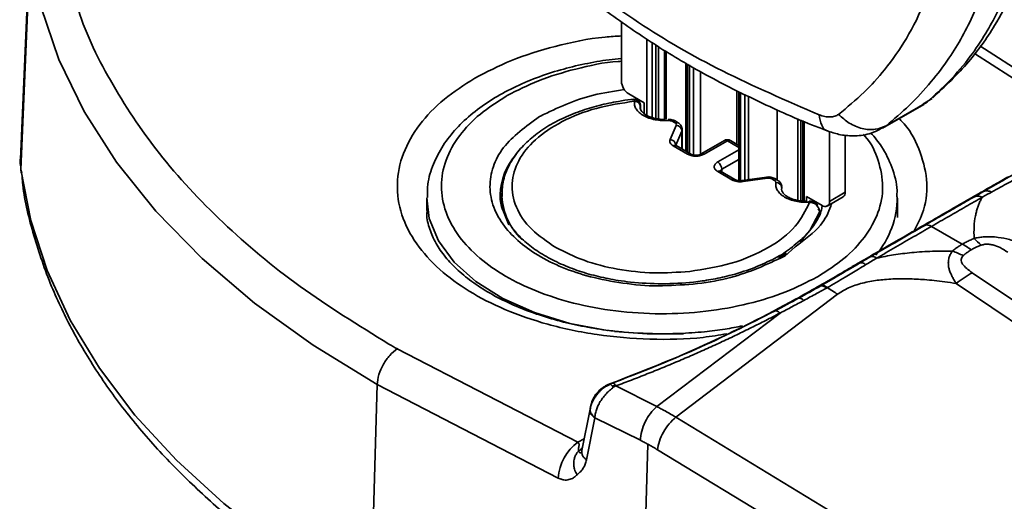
# Model space of a CAD drawing. Header units: millimetres. Extents: x 2485 to 2999, y 1640 to 2004.
# Tile 22 of 32: x 2763 to 2797, y 1844 to 1861. Entities that reach past the tile are written whole.
import ezdxf

# ---------------------------------------------------------------- set-up
doc = ezdxf.new("R2010")
doc.units = ezdxf.units.MM
doc.layers.add('粗实线层', color=7, linetype='Continuous', lineweight=35)

msp = doc.modelspace()

# ---------------------------------------------------------------- linework, layer by layer
at = {"layer": '粗实线层'}
for p, q in [((2763.681, 1863.168), (2763.367, 1855.823)), ((2763.695, 1862.832), (2763.381, 1855.47)), ((2783.796, 1860.492), (2783.796, 1858.469)), ((2784.656, 1859.914), (2784.656, 1857.312)), ((2784.844, 1857.231), (2784.844, 1859.788)), ((2784.97, 1859.703), (2784.97, 1857.199)), ((2785.052, 1859.648), (2785.052, 1857.191)), ((2799.768, 1857.229), (2795.987, 1859.671)), ((2785.264, 1857.169), (2785.264, 1859.511)), ((2785.314, 1857.179), (2785.314, 1859.482)), ((2799.53, 1857.009), (2795.803, 1859.416)), ((2785.987, 1859.093), (2785.987, 1856.091)), ((2786.048, 1859.058), (2786.048, 1856.056)), ((2786.107, 1859.024), (2786.107, 1856.023)), ((2786.251, 1858.941), (2786.251, 1855.966)), ((2786.49, 1858.802), (2786.49, 1855.993)), ((2779.875, 1857.96), (2779.917, 1857.985)), ((2784.044, 1858.04), (2784.575, 1857.734)), ((2787.722, 1856.329), (2787.722, 1858.157)), ((2787.79, 1858.123), (2787.79, 1855.09)), ((2787.848, 1858.094), (2787.848, 1855.088)), ((2787.992, 1858.023), (2787.992, 1855.105)), ((2788.12, 1857.959), (2788.12, 1855.123)), ((2794.04, 1857.695), (2794.36, 1857.887)), ((2794.186, 1857.76), (2794.366, 1857.919)), ((2784.261, 1857.854), (2784.223, 1857.852)), ((2784.285, 1857.855), (2784.261, 1857.854)), ((2784.287, 1857.855), (2784.285, 1857.855)), ((2784.434, 1857.573), (2784.438, 1857.619)), ((2784.444, 1857.637), (2784.444, 1857.523)), ((2784.447, 1857.536), (2784.447, 1857.663)), ((2784.575, 1857.362), (2784.575, 1857.734)), ((2792.678, 1856.876), (2794.075, 1857.682)), ((2792.799, 1856.959), (2794.186, 1857.76)), ((2794.186, 1857.76), (2794.068, 1857.696)), ((2781.042, 1857.287), (2781.008, 1857.267)), ((2789.09, 1855.117), (2789.09, 1857.504)), ((2785.386, 1857.17), (2785.386, 1857.169)), ((2785.661, 1856.969), (2785.453, 1856.49)), ((2785.522, 1857.109), (2785.621, 1857.051)), ((2785.721, 1857.061), (2785.622, 1857.119)), ((2789.789, 1857.207), (2789.789, 1854.422)), ((2789.794, 1857.205), (2789.794, 1854.422)), ((2789.895, 1857.162), (2789.895, 1854.411)), ((2789.964, 1857.132), (2789.964, 1854.404)), ((2790.008, 1857.114), (2790.008, 1854.399)), ((2792.799, 1856.959), (2792.671, 1856.888)), ((2785.648, 1856.299), (2785.855, 1856.778)), ((2785.855, 1856.778), (2785.855, 1856.168)), ((2785.865, 1856.162), (2785.865, 1856.827)), ((2790.867, 1856.763), (2790.867, 1854.387)), ((2791.409, 1854.699), (2791.409, 1856.642)), ((2785.559, 1856.271), (2786.044, 1855.991)), ((2786.144, 1856.001), (2785.659, 1856.281)), ((2787.3, 1856.457), (2786.51, 1856.001)), ((2786.61, 1855.991), (2787.4, 1856.447)), ((2787.4, 1856.447), (2787.79, 1856.222)), ((2787.79, 1856.29), (2787.5, 1856.457)), ((2787.79, 1856.141), (2787.07, 1855.726)), ((2763.367, 1855.823), (2763.381, 1855.47)), ((2787.211, 1855.481), (2787.79, 1855.815)), ((2763.381, 1855.47), (2763.386, 1855.356)), ((2787.07, 1855.399), (2787.555, 1855.119)), ((2787.655, 1855.129), (2787.17, 1855.409)), ((2787.211, 1855.481), (2787.211, 1855.385)), ((2788.736, 1855.212), (2787.907, 1855.093)), ((2787.904, 1855.092), (2787.907, 1855.093)), ((2787.935, 1855.058), (2788.764, 1855.178)), ((2788.907, 1855.155), (2789.006, 1855.098)), ((2789.106, 1855.108), (2789.007, 1855.165)), ((2789.248, 1854.851), (2789.25, 1854.873)), ((2779.728, 1854.613), (2779.728, 1854.186)), ((2789.242, 1854.797), (2789.248, 1854.851)), ((2790.089, 1854.551), (2790.62, 1854.244)), ((2790.089, 1854.551), (2790.089, 1854.395)), ((2790.795, 1854.227), (2791.336, 1854.539)), ((2790.867, 1854.387), (2791.409, 1854.699)), ((2795.932, 1854.644), (2796.109, 1854.723)), ((2777.178, 1854.491), (2777.178, 1854.082)), ((2793.178, 1853.842), (2793.178, 1854.491)), ((2794.11, 1853.573), (2793.958, 1853.508)), ((2794.342, 1853.539), (2795.387, 1852.936)), ((2789.409, 1852.63), (2789.138, 1852.452)), ((2789.315, 1852.511), (2789.348, 1852.531)), ((2789.348, 1852.531), (2789.709, 1852.842)), ((2791.781, 1852.248), (2791.901, 1852.295)), ((2859.073, 1809.173), (2795.727, 1851.962)), ((2790.481, 1851.837), (2790.439, 1851.813)), ((2858.504, 1808.803), (2795.178, 1851.599)), ((2785.642, 1847.053), (2791.148, 1851.23)), ((2790.468, 1851.483), (2790.574, 1851.519)), ((2790.766, 1851.443), (2790.791, 1851.457)), ((2789.718, 1851.062), (2789.817, 1851.097)), ((2789.189, 1850.593), (2784.998, 1847.415)), ((2782.315, 1846.205), (2776.178, 1849.372)), ((2783.448, 1848.187), (2783.286, 1848.113)), ((2783.347, 1848.161), (2783.406, 1848.183)), ((2784.014, 1848.427), (2783.492, 1848.215)), ((2775.495, 1848.163), (2775.259, 1839.927)), ((2781.649, 1844.987), (2775.495, 1848.163)), ((2784.998, 1847.415), (2783.611, 1848.118)), ((2782.803, 1847.595), (2782.757, 1847.44)), ((2782.734, 1847.327), (2782.455, 1845.918)), ((2782.891, 1847.036), (2782.609, 1845.605)), ((2784.441, 1846.27), (2782.891, 1847.036)), ((2854.007, 1805.589), (2785.642, 1847.053)), ((2782.527, 1846.317), (2782.315, 1846.205)), ((2784.697, 1846.136), (2784.412, 1835.968)), ((2853.391, 1804.484), (2785.024, 1845.947)), ((2782.455, 1845.81), (2782.448, 1845.813))]:
    msp.add_line(p, q, dxfattribs=at)
at = {"layer": '粗实线层', "flags": 128}
for points in [[(2775.495, 1848.163), (2773.312, 1849.499), (2771.322, 1850.931), (2769.538, 1852.451), (2767.97, 1854.05), (2766.631, 1855.715), (2765.527, 1857.437), (2764.666, 1859.205), (2764.054, 1861.007), (2763.695, 1862.832)], [(2785.4, 1857.133), (2785.395, 1857.153), (2785.391, 1857.165), (2785.387, 1857.17), (2785.386, 1857.17)], [(2785.855, 1856.778), (2785.863, 1856.803), (2785.865, 1856.827)], [(2785.865, 1856.827), (2785.865, 1856.829), (2785.862, 1856.854)], [(2763.381, 1855.47), (2763.714, 1853.742), (2764.272, 1852.034), (2765.051, 1850.355), (2766.047, 1848.715), (2767.254, 1847.123), (2768.666, 1845.588), (2770.275, 1844.119), (2772.071, 1842.724), (2774.044, 1841.411)], [(2788.736, 1855.212), (2788.737, 1855.212), (2788.746, 1855.208), (2788.755, 1855.196), (2788.764, 1855.178)], [(2787.907, 1855.093), (2787.908, 1855.093), (2787.917, 1855.088), (2787.926, 1855.077), (2787.935, 1855.058)], [(2779.972, 1853.589), (2779.728, 1854.185), (2779.678, 1854.613)], [(2783.341, 1849.996), (2783.327, 1849.998), (2782.038, 1850.243), (2780.84, 1850.61), (2779.766, 1851.089), (2778.849, 1851.666), (2778.113, 1852.324), (2777.58, 1853.045), (2777.266, 1853.807), (2777.178, 1854.513)], [(2790.531, 1854.023), (2790.208, 1853.402), (2789.873, 1853.015)], [(2785.91, 1849.892), (2784.669, 1849.882), (2783.558, 1849.968)]]:
    msp.add_lwpolyline(points, dxfattribs=at)
at = {"layer": '粗实线层'}
for centre, radius, start, end in [((2784.334, 1858.494), 0.538, 182.6055, 237.3945), ((2785.418, 1856.911), 0.223, 62.2806, 94.8101), ((2785.581, 1857.027), 0.101, 65.6929, 125.6176), ((2785.68, 1856.972), 0.0984, 64.6263, 126.3306), ((2785.598, 1856.989), 0.0663, 342.2083, 69.0553), ((2785.641, 1856.755), 0.215, 6.0868, 84.7214), ((2785.434, 1856.276), 0.215, 6.0868, 84.7214), ((2785.617, 1856.189), 0.101, 65.6929, 125.6176), ((2787.341, 1856.365), 0.101, 54.3824, 114.3071), ((2787.459, 1856.365), 0.101, 65.686, 125.6182), ((2781.789, 1854.574), 2.111, 138.2604, 178.9404), ((2786.103, 1855.912), 0.0984, 64.7016, 126.3238), ((2786.552, 1855.912), 0.0984, 53.6762, 115.2984), ((2786.904, 1855.467), 0.307, 2.6055, 57.3945), ((2787.128, 1855.317), 0.101, 65.6929, 125.6176), ((2787.257, 1855.384), 0.107, 115.3067, 164.2241), ((2787.614, 1855.037), 0.101, 65.686, 125.6182), ((2788.801, 1854.951), 0.23, 62.6082, 99.2225), ((2788.965, 1855.073), 0.101, 65.6929, 125.6176), ((2789.064, 1855.018), 0.0983, 64.403, 126.3509), ((2788.979, 1855.033), 0.0706, 355.3737, 67.2268), ((2789.051, 1854.829), 0.198, 6.4014, 90.5524), ((2789.13, 1854.873), 0.119, 0.0689, 17.0622), ((2781.982, 1854.711), 2.258, 183.9534, 225.7352), ((2791.237, 1854.681), 0.173, 305.0133, 6.2988), ((2790.115, 1854.547), 3.062, 319.5816, 359.8467), ((2790.717, 1854.363), 0.153, 230.7967, 9.214), ((2794.221, 1881.291), 36.665, 240.0034, 240.5218), ((2783.27, 1844.891), 1.624, 126.0289, 176.631)]:
    msp.add_arc(centre, radius, start, end, dxfattribs=at)
for points, knots in [([(2794.379, 1857.905), (2794.798, 1858.296), (2795.56, 1859.006), (2796.441, 1860.237), (2797.025, 1861.324), (2797.415, 1862.277), (2797.697, 1863.168), (2797.915, 1864.119), (2798.072, 1865.183), (2798.154, 1866.441), (2798.122, 1867.99), (2797.898, 1869.918), (2797.417, 1872.223), (2796.867, 1873.875), (2796.575, 1874.755)], [0, 0, 0, 0, 0.125071, 0.227206, 0.306085, 0.362953, 0.416453, 0.472345, 0.530589, 0.594148, 0.672571, 0.766441, 0.875609, 1, 1, 1, 1]), ([(2796.109, 1874.258), (2796.24, 1873.879), (2796.532, 1873.035), (2796.93, 1871.664), (2797.26, 1870.272), (2797.493, 1868.952), (2797.632, 1867.802), (2797.698, 1866.751), (2797.704, 1865.834), (2797.666, 1865.046), (2797.584, 1864.221), (2797.44, 1863.347), (2797.21, 1862.423), (2796.92, 1861.575), (2796.579, 1860.8), (2796.164, 1860.04), (2795.632, 1859.254), (2794.967, 1858.463), (2794.447, 1857.995), (2794.186, 1857.76)], [0, 0, 0, 0, 0.053154, 0.118202, 0.192083, 0.249426, 0.307337, 0.360072, 0.407368, 0.449494, 0.486596, 0.544548, 0.601867, 0.658817, 0.714411, 0.769809, 0.837428, 0.918404, 1, 1, 1, 1]), ([(2795.033, 1873.637), (2795.157, 1873.277), (2795.432, 1872.472), (2795.813, 1871.201), (2796.161, 1869.834), (2796.428, 1868.492), (2796.612, 1867.164), (2796.698, 1865.899), (2796.684, 1864.719), (2796.602, 1863.823), (2796.496, 1863.147), (2796.392, 1862.636), (2796.267, 1862.145), (2796.124, 1861.672), (2795.961, 1861.218), (2795.726, 1860.648), (2795.394, 1859.982), (2794.914, 1859.202), (2794.316, 1858.415), (2793.606, 1857.646), (2793.063, 1857.184), (2792.799, 1856.959)], [0, 0, 0, 0, 0.0504021, 0.1124971, 0.1785319, 0.2440608, 0.3053183, 0.373829, 0.4358184, 0.4918099, 0.5222858, 0.5525162, 0.5825439, 0.612407, 0.6421381, 0.6717652, 0.7286813, 0.785476, 0.8528412, 0.9283029, 1, 1, 1, 1]), ([(2791.177, 1857.343), (2791.472, 1857.586), (2792.034, 1858.047), (2792.81, 1858.904), (2793.527, 1859.925), (2794.116, 1861.121), (2794.508, 1862.344), (2794.731, 1863.504), (2794.83, 1864.636), (2794.827, 1865.78), (2794.738, 1866.91), (2794.55, 1868.227), (2794.228, 1869.731), (2793.76, 1871.402), (2793.383, 1872.495), (2793.2, 1873.027)], [0, 0, 0, 0, 0.083713, 0.159081, 0.250754, 0.34939, 0.431801, 0.500168, 0.567395, 0.630993, 0.691498, 0.749268, 0.837199, 0.920801, 1, 1, 1, 1]), ([(2781.852, 1862.323), (2782.667, 1861.692), (2784.273, 1860.449), (2787.195, 1858.765), (2789.4, 1857.813), (2790.519, 1857.33)], [0, 0, 0, 0, 0.336488, 0.663424, 1, 1, 1, 1]), ([(2775.89, 1849.537), (2774.855, 1850.176), (2772.777, 1851.46), (2770.178, 1853.647), (2767.998, 1855.994), (2766.361, 1858.481), (2765.376, 1860.516), (2765.129, 1861.723), (2765.061, 1862.054)], [0, 0, 0, 0, 0.1841159, 0.3698775, 0.5569695, 0.7440423, 0.9298136, 1, 1, 1, 1]), ([(2782.116, 1861.803), (2782.14, 1861.78), (2782.597, 1861.357), (2783.62, 1860.594), (2785.186, 1859.529), (2786.889, 1858.546), (2788.709, 1857.653), (2790.024, 1857.067), (2790.753, 1856.805), (2790.812, 1856.783)], [0, 0, 0, 0, 0.0110338, 0.2060521, 0.4009374, 0.5954825, 0.7895421, 0.982971, 1, 1, 1, 1]), ([(2783.796, 1860.01), (2783.61, 1860), (2782.832, 1859.957), (2781.551, 1859.678), (2780.042, 1859.213), (2779.216, 1858.782), (2778.814, 1858.573)], [0, 0, 0, 0, 0.099066, 0.412869, 0.714642, 1, 1, 1, 1]), ([(2783.796, 1859.247), (2783.656, 1859.232), (2783.234, 1859.186), (2782.538, 1859.064), (2781.71, 1858.862), (2780.894, 1858.595), (2780.109, 1858.258), (2779.381, 1857.856), (2778.729, 1857.392), (2778.168, 1856.869), (2777.712, 1856.289), (2777.384, 1855.652), (2777.197, 1855.051), (2777.199, 1854.665), (2777.2, 1854.514)], [0, 0, 0, 0, 0.03904, 0.117657, 0.198315, 0.283884, 0.372127, 0.462276, 0.553846, 0.646659, 0.740818, 0.836849, 0.935968, 1, 1, 1, 1]), ([(2779.917, 1857.985), (2780.259, 1858.16), (2780.964, 1858.522), (2782.253, 1858.902), (2783.224, 1859.118), (2783.761, 1859.147), (2783.796, 1859.148)], [0, 0, 0, 0, 0.308488, 0.635358, 0.975743, 1, 1, 1, 1]), ([(2778.814, 1858.573), (2778.452, 1858.341), (2777.708, 1857.864), (2776.884, 1856.994), (2776.327, 1856.02), (2776.118, 1854.978), (2776.273, 1853.935), (2776.775, 1852.949), (2777.565, 1852.072), (2778.588, 1851.319), (2779.827, 1850.684), (2781.295, 1850.176), (2782.97, 1849.825), (2784.762, 1849.68), (2786.267, 1849.701), (2787.114, 1849.843), (2787.379, 1849.887)], [0, 0, 0, 0, 0.0691037, 0.1421826, 0.2181744, 0.2957111, 0.3732479, 0.4492397, 0.5223186, 0.5914223, 0.660526, 0.7336049, 0.8095968, 0.8871337, 0.9646705, 1, 1, 1, 1]), ([(2790.439, 1851.813), (2790.097, 1851.638), (2789.392, 1851.278), (2788.106, 1850.884), (2786.667, 1850.624), (2785.133, 1850.539), (2783.601, 1850.635), (2782.165, 1850.903), (2780.898, 1851.312), (2779.824, 1851.833), (2778.931, 1852.457), (2778.233, 1853.191), (2777.78, 1854.023), (2777.625, 1854.907), (2777.786, 1855.793), (2778.247, 1856.621), (2778.94, 1857.36), (2779.569, 1857.764), (2779.875, 1857.96)], [0, 0, 0, 0, 0.05828, 0.120032, 0.184337, 0.25, 0.315663, 0.379968, 0.44172, 0.5, 0.55828, 0.620032, 0.684337, 0.75, 0.815663, 0.879968, 0.94172, 1, 1, 1, 1]), ([(2783.895, 1858.189), (2783.539, 1858.134), (2782.473, 1857.97), (2781.614, 1857.56), (2781.042, 1857.287)], [0, 0, 0, 0, 0.334091, 1, 1, 1, 1]), ([(2784.223, 1857.852), (2784.188, 1857.85), (2784.01, 1857.841), (2783.611, 1857.772), (2783.026, 1857.656), (2782.375, 1857.457), (2781.753, 1857.201), (2781.178, 1856.882), (2780.673, 1856.504), (2780.254, 1856.071), (2779.941, 1855.583), (2779.746, 1855.067), (2779.743, 1854.715), (2779.741, 1854.549)], [0, 0, 0, 0, 0.013985, 0.070698, 0.163876, 0.25896, 0.359403, 0.462625, 0.567978, 0.675269, 0.785016, 0.898868, 1, 1, 1, 1]), ([(2781.568, 1852.819), (2781.274, 1853.018), (2780.673, 1853.424), (2780.166, 1854.186), (2780.017, 1854.991), (2780.249, 1855.781), (2780.831, 1856.508), (2781.743, 1857.123), (2782.907, 1857.586), (2783.801, 1857.725), (2784.239, 1857.793)], [0, 0, 0, 0, 0.122672, 0.25, 0.377328, 0.5, 0.622672, 0.75, 0.877328, 1, 1, 1, 1]), ([(2784.232, 1857.85), (2784.231, 1857.853), (2784.227, 1857.86), (2784.214, 1857.855), (2784.207, 1857.852)], [0, 0, 0, 0, 0.482182, 1, 1, 1, 1]), ([(2784.239, 1857.793), (2784.237, 1857.806), (2784.235, 1857.831), (2784.233, 1857.844), (2784.232, 1857.85)], [0, 0, 0, 0, 0.4999414, 1, 1, 1, 1]), ([(2784.232, 1857.85), (2784.245, 1857.85), (2784.272, 1857.849), (2784.312, 1857.838), (2784.352, 1857.819), (2784.387, 1857.791), (2784.415, 1857.756), (2784.434, 1857.717), (2784.444, 1857.677), (2784.444, 1857.65), (2784.444, 1857.637)], [0, 0, 0, 0, 0.115039, 0.238205, 0.367461, 0.499992, 0.632525, 0.761786, 0.884959, 1, 1, 1, 1]), ([(2784.239, 1857.793), (2784.236, 1857.748), (2784.231, 1857.658), (2784.29, 1857.527), (2784.393, 1857.405), (2784.542, 1857.3), (2784.726, 1857.216), (2784.938, 1857.159), (2785.166, 1857.127), (2785.322, 1857.131), (2785.4, 1857.133)], [0, 0, 0, 0, 0.1249266, 0.2499964, 0.3748506, 0.4999962, 0.6248506, 0.7499964, 0.8749268, 1, 1, 1, 1]), ([(2785.284, 1857.166), (2785.173, 1857.173), (2785.02, 1857.182), (2784.823, 1857.234), (2784.684, 1857.289), (2784.561, 1857.366), (2784.477, 1857.449), (2784.433, 1857.528), (2784.437, 1857.572), (2784.439, 1857.596)], [0, 0, 0, 0, 0.218351, 0.302815, 0.434831, 0.563354, 0.694444, 0.8345, 1, 1, 1, 1]), ([(2784.438, 1857.619), (2784.439, 1857.623), (2784.441, 1857.632), (2784.443, 1857.636), (2784.444, 1857.637)], [0, 0, 0, 0, 0.493953, 1, 1, 1, 1]), ([(2781.008, 1857.267), (2780.548, 1856.934), (2779.842, 1856.421), (2779.406, 1855.567), (2779.286, 1854.878), (2779.418, 1854.188), (2779.888, 1853.347), (2780.959, 1852.445), (2782.534, 1851.827), (2783.993, 1851.578), (2784.793, 1851.498), (2785.193, 1851.522), (2785.195, 1851.522)], [0, 0, 0, 0, 0.159621, 0.245515, 0.33322, 0.420926, 0.50682, 0.666441, 0.826062, 0.911956, 0.999661, 1, 1, 1, 1]), ([(2790.519, 1857.33), (2790.584, 1857.308), (2790.712, 1857.263), (2790.892, 1857.249), (2791.055, 1857.269), (2791.137, 1857.318), (2791.177, 1857.343)], [0, 0, 0, 0, 0.253674, 0.506781, 0.75583, 1, 1, 1, 1]), ([(2790.519, 1857.33), (2790.542, 1857.206), (2790.589, 1856.958), (2790.711, 1856.787), (2790.804, 1856.786), (2790.811, 1856.786)], [0, 0, 0, 0, 0.482612, 0.965224, 1, 1, 1, 1]), ([(2791.177, 1857.343), (2791.296, 1857.237), (2791.542, 1857.018), (2791.985, 1856.842), (2792.432, 1856.804), (2792.678, 1856.908), (2792.799, 1856.959)], [0, 0, 0, 0, 0.240615, 0.496763, 0.754668, 1, 1, 1, 1]), ([(2785.622, 1857.119), (2785.605, 1857.127), (2785.571, 1857.144), (2785.511, 1857.161), (2785.448, 1857.17), (2785.406, 1857.17), (2785.386, 1857.169)], [0, 0, 0, 0, 0.254428, 0.505946, 0.754491, 1, 1, 1, 1]), ([(2785.862, 1856.854), (2785.858, 1856.875), (2785.85, 1856.918), (2785.817, 1856.976), (2785.774, 1857.026), (2785.738, 1857.05), (2785.72, 1857.062)], [0, 0, 0, 0, 0.259355, 0.514828, 0.76277, 1, 1, 1, 1]), ([(2790.798, 1856.784), (2790.928, 1856.74), (2791.216, 1856.642), (2791.704, 1856.595), (2792.264, 1856.659), (2792.591, 1856.844), (2792.768, 1856.944)], [0, 0, 0, 0, 0.188195, 0.415969, 0.686273, 1, 1, 1, 1]), ([(2793.741, 1853.365), (2793.865, 1853.605), (2794.162, 1854.18), (2794.228, 1855.141), (2793.946, 1856.167), (2793.587, 1856.866), (2793.258, 1857.178), (2793.237, 1857.198)], [0, 0, 0, 0, 0.190051, 0.455845, 0.72164, 0.982138, 1, 1, 1, 1]), ([(2792.02, 1856.659), (2792.037, 1856.642), (2792.299, 1856.37), (2792.558, 1855.77), (2792.736, 1854.892), (2792.569, 1854.005), (2792.109, 1853.177), (2791.416, 1852.438), (2790.787, 1852.034), (2790.481, 1851.837)], [0, 0, 0, 0, 0.0116354, 0.1789055, 0.3497056, 0.5205057, 0.6877758, 0.8484044, 1, 1, 1, 1]), ([(2793.159, 1854.544), (2793.163, 1854.615), (2793.183, 1854.955), (2793.014, 1855.536), (2792.713, 1856.196), (2792.407, 1856.561), (2792.279, 1856.714)], [0, 0, 0, 0, 0.091598, 0.443409, 0.766035, 1, 1, 1, 1]), ([(2785.453, 1856.49), (2785.448, 1856.471), (2785.436, 1856.432), (2785.452, 1856.372), (2785.491, 1856.316), (2785.536, 1856.286), (2785.559, 1856.271)], [0, 0, 0, 0, 0.249221, 0.499948, 0.749229, 1, 1, 1, 1]), ([(2787.499, 1856.456), (2787.497, 1856.458), (2787.477, 1856.471), (2787.433, 1856.484), (2787.368, 1856.483), (2787.319, 1856.473), (2787.3, 1856.457), (2787.3, 1856.456)], [0, 0, 0, 0, 0.046108, 0.332726, 0.649089, 0.991375, 1, 1, 1, 1]), ([(2763.371, 1855.875), (2763.37, 1855.872), (2763.338, 1855.702), (2763.373, 1855.529), (2763.407, 1855.36)], [0, 0, 0, 0, 0.020964, 1, 1, 1, 1]), ([(2786.044, 1855.991), (2786.084, 1855.973), (2786.144, 1855.944), (2786.245, 1855.927), (2786.327, 1855.922), (2786.408, 1855.926), (2786.51, 1855.944), (2786.571, 1855.973), (2786.61, 1855.991)], [0, 0, 0, 0, 0.239444, 0.36822, 0.499999, 0.628777, 0.760556, 1, 1, 1, 1]), ([(2787.07, 1855.726), (2787.038, 1855.703), (2786.989, 1855.668), (2786.958, 1855.61), (2786.95, 1855.563), (2786.958, 1855.515), (2786.989, 1855.457), (2787.038, 1855.422), (2787.07, 1855.399)], [0, 0, 0, 0, 0.239444, 0.36822, 0.499999, 0.628777, 0.760556, 1, 1, 1, 1]), ([(2763.418, 1855.222), (2763.426, 1855.131), (2763.485, 1854.462), (2763.801, 1853.214), (2764.365, 1851.551), (2765.126, 1849.964), (2766.026, 1848.47), (2767.095, 1847.019), (2768.324, 1845.615), (2769.717, 1844.271), (2770.893, 1843.255), (2771.649, 1842.712), (2771.843, 1842.574)], [0, 0, 0, 0, 0.019612, 0.143503, 0.270714, 0.385169, 0.499928, 0.614915, 0.730053, 0.845265, 0.960485, 1, 1, 1, 1]), ([(2789.007, 1855.165), (2788.987, 1855.174), (2788.948, 1855.194), (2788.878, 1855.211), (2788.804, 1855.218), (2788.757, 1855.214), (2788.733, 1855.211)], [0, 0, 0, 0, 0.254118, 0.505527, 0.754173, 1, 1, 1, 1]), ([(2796.953, 1855.227), (2796.88, 1855.185), (2796.728, 1855.097), (2796.486, 1854.958), (2796.219, 1854.807), (2796.03, 1854.7), (2795.932, 1854.644)], [0, 0, 0, 0, 0.2229668, 0.4638833, 0.7228585, 1, 1, 1, 1]), ([(2797.419, 1855.283), (2797.348, 1855.241), (2797.198, 1855.153), (2796.953, 1855.015), (2796.679, 1854.865), (2796.482, 1854.758), (2796.379, 1854.703)], [0, 0, 0, 0, 0.217353, 0.456238, 0.717003, 1, 1, 1, 1]), ([(2787.555, 1855.119), (2787.581, 1855.106), (2787.633, 1855.08), (2787.73, 1855.057), (2787.833, 1855.047), (2787.901, 1855.054), (2787.935, 1855.058)], [0, 0, 0, 0, 0.249221, 0.499948, 0.749229, 1, 1, 1, 1]), ([(2787.904, 1855.092), (2787.881, 1855.089), (2787.835, 1855.084), (2787.767, 1855.09), (2787.704, 1855.104), (2787.672, 1855.12), (2787.655, 1855.129)], [0, 0, 0, 0, 0.25449, 0.505948, 0.754431, 1, 1, 1, 1]), ([(2789.049, 1855.027), (2789.045, 1854.982), (2789.038, 1854.892), (2789.093, 1854.76), (2789.192, 1854.638), (2789.338, 1854.532), (2789.519, 1854.446), (2789.73, 1854.387), (2789.957, 1854.352), (2790.113, 1854.355), (2790.191, 1854.357)], [0, 0, 0, 0, 0.124927, 0.249996, 0.374851, 0.499996, 0.624851, 0.749996, 0.874927, 1, 1, 1, 1]), ([(2789.245, 1854.907), (2789.24, 1854.927), (2789.231, 1854.969), (2789.2, 1855.025), (2789.158, 1855.073), (2789.123, 1855.096), (2789.106, 1855.108)], [0, 0, 0, 0, 0.258919, 0.514133, 0.762167, 1, 1, 1, 1]), ([(2785.178, 1851.586), (2784.819, 1851.597), (2784.316, 1851.612), (2783.598, 1851.711), (2783.01, 1851.826), (2782.356, 1852.012), (2781.733, 1852.253), (2781.161, 1852.546), (2780.663, 1852.884), (2780.254, 1853.26), (2779.941, 1853.667), (2779.745, 1854.106), (2779.655, 1854.443), (2779.688, 1854.637), (2779.694, 1854.673)], [0, 0, 0, 0, 0.120664, 0.169209, 0.248897, 0.330101, 0.415608, 0.503079, 0.591835, 0.681804, 0.773765, 0.870082, 0.975828, 1, 1, 1, 1]), ([(2790.092, 1854.391), (2789.982, 1854.397), (2789.828, 1854.406), (2789.632, 1854.458), (2789.493, 1854.513), (2789.369, 1854.59), (2789.284, 1854.672), (2789.244, 1854.759), (2789.229, 1854.804), (2789.254, 1854.846), (2789.258, 1854.853)], [0, 0, 0, 0, 0.205043, 0.284358, 0.408328, 0.529018, 0.652118, 0.783638, 0.96466, 1, 1, 1, 1]), ([(2794.11, 1853.573), (2794.207, 1853.629), (2794.401, 1853.741), (2794.689, 1853.906), (2794.973, 1854.07), (2795.253, 1854.231), (2795.531, 1854.391), (2795.712, 1854.495), (2795.802, 1854.547)], [0, 0, 0, 0, 0.16538, 0.331276, 0.497686, 0.664611, 0.832049, 1, 1, 1, 1]), ([(2795.802, 1854.547), (2795.838, 1854.563), (2795.88, 1854.57), (2795.969, 1854.563), (2796.016, 1854.549), (2796.061, 1854.527)], [0, 0, 0, 0, 0.5, 0.5, 1, 1, 1, 1]), ([(2796.061, 1854.527), (2796.116, 1854.557), (2796.223, 1854.617), (2796.328, 1854.675), (2796.379, 1854.703)], [0, 0, 0, 0, 0.509748, 1, 1, 1, 1]), ([(2796.109, 1854.723), (2796.146, 1854.74), (2796.191, 1854.748), (2796.284, 1854.741), (2796.333, 1854.726), (2796.379, 1854.703)], [0, 0, 0, 0, 0.5, 0.5, 1, 1, 1, 1]), ([(2790.191, 1854.357), (2790.057, 1854.078), (2789.784, 1853.508), (2788.835, 1852.788), (2787.587, 1852.24), (2786.6, 1852.082), (2786.117, 1852.005)], [0, 0, 0, 0, 0.244286, 0.5, 0.755714, 1, 1, 1, 1]), ([(2790.612, 1854.212), (2790.608, 1854.176), (2790.585, 1853.977), (2790.382, 1853.625), (2790.041, 1853.181), (2789.71, 1852.924), (2789.555, 1852.803)], [0, 0, 0, 0, 0.073602, 0.406857, 0.722081, 1, 1, 1, 1]), ([(2789.709, 1852.842), (2790.026, 1853.078), (2790.586, 1853.494), (2790.856, 1854.032), (2790.927, 1854.281), (2790.935, 1854.308)], [0, 0, 0, 0, 0.539213, 0.95174, 1, 1, 1, 1]), ([(2790.297, 1854.382), (2790.278, 1854.386), (2790.239, 1854.394), (2790.199, 1854.393), (2790.179, 1854.393)], [0, 0, 0, 0, 0.501584, 1, 1, 1, 1]), ([(2790.331, 1854.329), (2790.308, 1854.337), (2790.263, 1854.351), (2790.215, 1854.355), (2790.191, 1854.357)], [0, 0, 0, 0, 0.500059, 1, 1, 1, 1]), ([(2790.331, 1854.329), (2790.329, 1854.338), (2790.326, 1854.355), (2790.316, 1854.372), (2790.306, 1854.382), (2790.299, 1854.381), (2790.296, 1854.381)], [0, 0, 0, 0, 0.262745, 0.544065, 0.839292, 1, 1, 1, 1]), ([(2790.463, 1854.263), (2790.442, 1854.289), (2790.409, 1854.33), (2790.352, 1854.365), (2790.32, 1854.374), (2790.306, 1854.379)], [0, 0, 0, 0, 0.5038384, 0.776961, 1, 1, 1, 1]), ([(2790.432, 1854.258), (2790.417, 1854.274), (2790.387, 1854.304), (2790.349, 1854.321), (2790.331, 1854.329)], [0, 0, 0, 0, 0.517759, 1, 1, 1, 1]), ([(2790.437, 1854.237), (2790.444, 1854.244), (2790.459, 1854.257), (2790.464, 1854.267), (2790.457, 1854.269), (2790.44, 1854.262), (2790.432, 1854.258)], [0, 0, 0, 0, 0.244607, 0.499997, 0.755385, 1, 1, 1, 1]), ([(2790.531, 1854.023), (2790.53, 1854.042), (2790.528, 1854.081), (2790.508, 1854.142), (2790.477, 1854.202), (2790.447, 1854.239), (2790.432, 1854.258)], [0, 0, 0, 0, 0.244379, 0.492029, 0.743684, 1, 1, 1, 1]), ([(2796.061, 1854.527), (2795.969, 1854.475), (2795.786, 1854.37), (2795.505, 1854.209), (2795.221, 1854.045), (2794.932, 1853.879), (2794.64, 1853.711), (2794.441, 1853.596), (2794.342, 1853.539)], [0, 0, 0, 0, 0.166947, 0.333792, 0.500524, 0.667135, 0.833626, 1, 1, 1, 1]), ([(2796.061, 1854.527), (2796.04, 1854.488), (2795.999, 1854.41), (2795.947, 1854.288), (2795.901, 1854.162), (2795.863, 1854.031), (2795.816, 1853.823), (2795.778, 1853.523), (2795.783, 1853.263), (2795.786, 1853.128)], [0, 0, 0, 0, 0.090156, 0.18187, 0.275259, 0.370435, 0.467501, 0.724005, 1, 1, 1, 1]), ([(2785.178, 1849.887), (2784.747, 1849.897), (2784.141, 1849.912), (2783.264, 1850.009), (2782.535, 1850.123), (2781.706, 1850.31), (2780.892, 1850.554), (2780.113, 1850.858), (2779.396, 1851.213), (2778.762, 1851.611), (2778.225, 1852.043), (2777.793, 1852.499), (2777.467, 1852.971), (2777.261, 1853.461), (2777.164, 1853.832), (2777.189, 1854.049), (2777.194, 1854.095)], [0, 0, 0, 0, 0.099051, 0.139242, 0.205404, 0.273225, 0.344981, 0.418673, 0.493526, 0.569044, 0.645133, 0.722122, 0.80098, 0.883906, 0.97523, 1, 1, 1, 1]), ([(2794.342, 1853.539), (2794.242, 1853.481), (2794.042, 1853.366), (2793.736, 1853.189), (2793.427, 1853.01), (2793.114, 1852.828), (2792.798, 1852.645), (2792.584, 1852.521), (2792.477, 1852.458)], [0, 0, 0, 0, 0.166479, 0.332993, 0.499572, 0.666246, 0.833045, 1, 1, 1, 1]), ([(2791.781, 1852.248), (2791.89, 1852.311), (2792.108, 1852.437), (2792.43, 1852.624), (2792.747, 1852.807), (2793.058, 1852.987), (2793.364, 1853.164), (2793.665, 1853.338), (2793.861, 1853.452), (2793.959, 1853.509)], [0, 0, 0, 0, 0.145097, 0.28946, 0.433079, 0.575947, 0.718056, 0.859405, 1, 1, 1, 1]), ([(2795.047, 1852.701), (2795.083, 1852.729), (2795.155, 1852.784), (2795.269, 1852.862), (2795.347, 1852.911), (2795.387, 1852.935), (2795.387, 1852.936)], [0, 0, 0, 0, 0.337985, 0.670191, 0.997078, 1, 1, 1, 1]), ([(2795.387, 1852.936), (2795.388, 1852.936), (2795.431, 1852.96), (2795.518, 1853.005), (2795.65, 1853.069), (2795.741, 1853.109), (2795.786, 1853.128)], [0, 0, 0, 0, 0.002922, 0.340682, 0.672931, 1, 1, 1, 1]), ([(2795.691, 1852.745), (2795.653, 1852.771), (2795.615, 1852.796), (2795.577, 1852.82), (2795.514, 1852.861), (2795.451, 1852.899), (2795.387, 1852.936)], [0.0000026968, 0.0000026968, 0.0000026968, 0.0000026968, 0.0001637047, 0.0001637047, 0.0001637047, 0.0004319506, 0.0004319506, 0.0004319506, 0.0004319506]), ([(2795.786, 1853.128), (2795.835, 1853.138), (2795.934, 1853.159), (2796.082, 1853.178), (2796.224, 1853.186), (2796.399, 1853.184), (2796.656, 1853.166), (2796.946, 1853.104), (2797.19, 1853.032), (2797.352, 1852.976), (2797.437, 1852.943), (2797.479, 1852.927)], [0, 0, 0, 0, 0.089097, 0.181597, 0.26106, 0.335508, 0.479598, 0.699233, 0.840178, 0.920713, 1, 1, 1, 1]), ([(2796.03, 1852.898), (2796.05, 1852.905), (2796.089, 1852.917), (2796.154, 1852.929), (2796.22, 1852.934), (2796.288, 1852.932), (2796.359, 1852.923), (2796.493, 1852.894), (2796.699, 1852.811), (2796.85, 1852.714), (2796.935, 1852.659)], [0, 0, 0, 0, 0.067145, 0.131999, 0.196152, 0.261249, 0.328862, 0.400399, 0.661483, 1, 1, 1, 1]), ([(2786.117, 1852.005), (2785.712, 1851.978), (2784.89, 1851.922), (2783.655, 1852.062), (2782.5, 1852.35), (2781.876, 1852.664), (2781.568, 1852.819)], [0, 0, 0, 0, 0.246276, 0.5, 0.753724, 1, 1, 1, 1]), ([(2789.555, 1852.803), (2789.54, 1852.79), (2789.367, 1852.643), (2788.931, 1852.403), (2788.251, 1852.095), (2787.539, 1851.873), (2786.859, 1851.727), (2786.098, 1851.614), (2785.537, 1851.597), (2785.178, 1851.586)], [0, 0, 0, 0, 0.016896, 0.189947, 0.357874, 0.536344, 0.668558, 0.788065, 1, 1, 1, 1]), ([(2795.047, 1852.701), (2794.935, 1852.701), (2794.71, 1852.701), (2794.368, 1852.692), (2794.019, 1852.675), (2793.682, 1852.648), (2793.357, 1852.613), (2793.058, 1852.571), (2792.763, 1852.52), (2792.574, 1852.479), (2792.477, 1852.458)], [0, 0, 0, 0, 0.128735, 0.260276, 0.394801, 0.532542, 0.652058, 0.77252, 0.884261, 1, 1, 1, 1]), ([(2795.178, 1851.599), (2795.154, 1851.637), (2795.105, 1851.712), (2795.043, 1851.825), (2794.987, 1851.943), (2794.941, 1852.063), (2794.912, 1852.192), (2794.909, 1852.326), (2794.922, 1852.458), (2794.973, 1852.586), (2795.021, 1852.661), (2795.047, 1852.701)], [0, 0, 0, 0, 0.103034, 0.20318, 0.300727, 0.416797, 0.520583, 0.637363, 0.770555, 0.877979, 1, 1, 1, 1]), ([(2795.727, 1851.962), (2795.587, 1852.056), (2795.464, 1852.155), (2795.362, 1852.309), (2795.344, 1852.361), (2795.35, 1852.459), (2795.376, 1852.506), (2795.42, 1852.546)], [0, 0, 0, 0, 0.5, 0.5, 0.75, 0.75, 1, 1, 1, 1]), ([(2795.69, 1852.745), (2795.658, 1852.725), (2795.592, 1852.684), (2795.502, 1852.617), (2795.447, 1852.57), (2795.42, 1852.546)], [0, 0, 0, 0, 0.331188, 0.664066, 1, 1, 1, 1]), ([(2785.195, 1851.522), (2785.594, 1851.537), (2786.385, 1851.566), (2787.857, 1851.834), (2788.741, 1852.244), (2789.315, 1852.511)], [0, 0, 0, 0, 0.262457, 0.520486, 1, 1, 1, 1]), ([(2790.468, 1851.483), (2790.567, 1851.54), (2790.774, 1851.66), (2791.092, 1851.845), (2791.432, 1852.043), (2791.662, 1852.178), (2791.781, 1852.248)], [0, 0, 0, 0, 0.2229668, 0.4638833, 0.7228585, 1, 1, 1, 1]), ([(2792.107, 1852.237), (2792.025, 1852.187), (2791.866, 1852.09), (2791.631, 1851.948), (2791.376, 1851.796), (2791.099, 1851.632), (2790.893, 1851.515), (2790.791, 1851.457)], [0, 0, 0, 0, 0.1910601, 0.371617, 0.5436854, 0.7738528, 1, 1, 1, 1]), ([(2792.107, 1852.237), (2792.068, 1852.265), (2792.03, 1852.285), (2791.959, 1852.305), (2791.927, 1852.304), (2791.902, 1852.295)], [0, 0, 0, 0, 0.5, 0.5, 1, 1, 1, 1]), ([(2792.477, 1852.458), (2792.415, 1852.421), (2792.292, 1852.347), (2792.168, 1852.273), (2792.107, 1852.237)], [0, 0, 0, 0, 0.509748, 1, 1, 1, 1]), ([(2792.477, 1852.458), (2792.439, 1852.485), (2792.401, 1852.503), (2792.33, 1852.521), (2792.298, 1852.519), (2792.271, 1852.509)], [0, 0, 0, 0, 0.5, 0.5, 1, 1, 1, 1]), ([(2790.766, 1851.443), (2790.729, 1851.474), (2790.692, 1851.498), (2790.626, 1851.524), (2790.597, 1851.527), (2790.574, 1851.519)], [0, 0, 0, 0, 0.5, 0.5, 1, 1, 1, 1]), ([(2795.178, 1851.599), (2795.049, 1851.618), (2794.801, 1851.654), (2794.442, 1851.697), (2794.027, 1851.736), (2793.559, 1851.761), (2793.104, 1851.757), (2792.753, 1851.735), (2792.491, 1851.709), (2792.24, 1851.667), (2791.99, 1851.611), (2791.747, 1851.54), (2791.522, 1851.451), (2791.32, 1851.35), (2791.204, 1851.269), (2791.148, 1851.23)], [0, 0, 0, 0, 0.094829, 0.181886, 0.261245, 0.394419, 0.5171, 0.584763, 0.643878, 0.70421, 0.765836, 0.828433, 0.887762, 0.944641, 1, 1, 1, 1]), ([(2790.766, 1851.443), (2790.655, 1851.381), (2790.401, 1851.239), (2790.144, 1851.1), (2790, 1851.022)], [0, 0, 0, 0, 0.4373794, 1, 1, 1, 1]), ([(2790, 1851.022), (2789.866, 1850.95), (2789.597, 1850.805), (2789.325, 1850.663), (2789.189, 1850.593), (2789.189, 1850.593)], [0, 0, 0, 0, 0.500168, 0.999391, 1, 1, 1, 1]), ([(2790, 1851.022), (2789.965, 1851.053), (2789.93, 1851.077), (2789.867, 1851.103), (2789.839, 1851.105), (2789.817, 1851.097)], [0, 0, 0, 0, 0.5, 0.5, 1, 1, 1, 1]), ([(2789.189, 1850.593), (2789.027, 1850.509), (2788.705, 1850.341), (2788.216, 1850.096), (2787.722, 1849.855), (2787.224, 1849.62), (2786.721, 1849.39), (2786.214, 1849.165), (2785.702, 1848.945), (2785.186, 1848.73), (2784.666, 1848.521), (2784.141, 1848.316), (2783.787, 1848.184), (2783.611, 1848.118)], [0, 0, 0, 0, 0.091069, 0.182033, 0.272918, 0.363746, 0.454543, 0.545332, 0.636137, 0.726982, 0.817892, 0.90889, 1, 1, 1, 1]), ([(2789.02, 1850.668), (2788.133, 1850.219), (2786.523, 1849.405), (2784.792, 1848.73), (2784.014, 1848.427)], [0, 0, 0, 0, 0.550805, 1, 1, 1, 1]), ([(2789.02, 1850.668), (2789.04, 1850.675), (2789.065, 1850.672), (2789.123, 1850.646), (2789.156, 1850.623), (2789.189, 1850.593)], [0, 0, 0, 0, 0.5, 0.5, 1, 1, 1, 1]), ([(2787.916, 1850.157), (2787.719, 1850.118), (2787.295, 1850.034), (2786.575, 1849.948), (2785.857, 1849.895), (2785.375, 1849.889), (2785.178, 1849.887)], [0, 0, 0, 0, 0.224684, 0.482264, 0.789179, 1, 1, 1, 1]), ([(2776.178, 1849.372), (2776.091, 1849.319), (2776.004, 1849.245), (2775.84, 1849.065), (2775.766, 1848.962), (2775.64, 1848.739), (2775.589, 1848.62), (2775.518, 1848.385), (2775.498, 1848.269), (2775.495, 1848.163)], [0, 0, 0, 0, 0.25, 0.25, 0.5, 0.5, 0.75, 0.75, 1, 1, 1, 1]), ([(2783.406, 1848.183), (2783.379, 1848.169), (2783.326, 1848.14), (2783.25, 1848.09), (2783.18, 1848.038), (2783.116, 1847.983), (2783.058, 1847.928), (2783.006, 1847.873), (2782.951, 1847.807), (2782.881, 1847.712), (2782.811, 1847.59), (2782.76, 1847.463), (2782.744, 1847.388), (2782.738, 1847.355)], [0, 0, 0, 0, 0.083359, 0.162959, 0.239193, 0.312015, 0.381352, 0.447177, 0.509485, 0.60693, 0.758616, 0.893704, 1, 1, 1, 1]), ([(2783.607, 1848.122), (2783.584, 1848.156), (2783.561, 1848.182), (2783.521, 1848.214), (2783.505, 1848.22), (2783.492, 1848.215)], [0, 0, 0, 0, 0.5, 0.5, 1, 1, 1, 1]), ([(2782.783, 1847.511), (2782.787, 1847.532), (2782.799, 1847.594), (2782.838, 1847.692), (2782.901, 1847.797), (2782.995, 1847.918), (2783.117, 1848.028), (2783.249, 1848.114), (2783.317, 1848.147), (2783.347, 1848.161)], [0, 0, 0, 0, 0.078382, 0.244257, 0.370717, 0.495217, 0.74758, 0.889031, 1, 1, 1, 1]), ([(2783.521, 1848.066), (2783.499, 1848.049), (2783.454, 1848.016), (2783.39, 1847.961), (2783.327, 1847.901), (2783.267, 1847.838), (2783.189, 1847.748), (2783.1, 1847.626), (2783.017, 1847.48), (2782.955, 1847.334), (2782.91, 1847.185), (2782.898, 1847.088), (2782.892, 1847.036)], [0, 0, 0, 0, 0.066777, 0.133572, 0.200384, 0.267214, 0.334061, 0.472704, 0.61153, 0.726179, 0.855655, 1, 1, 1, 1]), ([(2783.607, 1848.122), (2783.588, 1848.121), (2783.548, 1848.119), (2783.509, 1848.115), (2783.49, 1848.113)], [0, 0, 0, 0, 0.500668, 1, 1, 1, 1]), ([(2782.795, 1847.547), (2782.778, 1847.499), (2782.742, 1847.4), (2782.734, 1847.296), (2782.731, 1847.243)], [0, 0, 0, 0, 0.4896258, 1, 1, 1, 1]), ([(2782.891, 1847.036), (2782.877, 1847.046), (2782.846, 1847.066), (2782.805, 1847.104), (2782.767, 1847.15), (2782.738, 1847.204), (2782.723, 1847.265), (2782.73, 1847.306), (2782.734, 1847.327)], [0, 0, 0, 0, 0.120494, 0.259466, 0.416912, 0.592824, 0.787191, 1, 1, 1, 1]), ([(2782.891, 1847.036), (2782.876, 1847.05), (2782.841, 1847.08), (2782.793, 1847.134), (2782.754, 1847.196), (2782.726, 1847.272), (2782.733, 1847.324), (2782.738, 1847.355)], [0, 0, 0, 0, 0.136386, 0.303825, 0.502182, 0.706421, 1, 1, 1, 1]), ([(2784.998, 1847.415), (2784.847, 1847.288), (2784.705, 1847.101), (2784.504, 1846.687), (2784.445, 1846.462), (2784.441, 1846.27)], [0, 0, 0, 0, 0.5, 0.5, 1, 1, 1, 1]), ([(2785.642, 1847.053), (2785.582, 1847.09), (2785.461, 1847.163), (2785.294, 1847.258), (2785.139, 1847.342), (2785.045, 1847.391), (2784.998, 1847.415)], [0, 0, 0, 0, 0.2811536, 0.5623184, 0.7809676, 1, 1, 1, 1]), ([(2785.024, 1845.947), (2785.043, 1846.13), (2785.116, 1846.345), (2785.339, 1846.745), (2785.488, 1846.928), (2785.642, 1847.053)], [0, 0, 0, 0, 0.5, 0.5, 1, 1, 1, 1]), ([(2782.333, 1845.899), (2782.333, 1845.917), (2782.333, 1845.95), (2782.338, 1845.994), (2782.346, 1846.036), (2782.353, 1846.072), (2782.357, 1846.105), (2782.356, 1846.136), (2782.348, 1846.169), (2782.326, 1846.193), (2782.315, 1846.205)], [0, 0, 0, 0, 0.169681, 0.320848, 0.450494, 0.597708, 0.688542, 0.790175, 0.895511, 1, 1, 1, 1]), ([(2784.441, 1846.27), (2784.484, 1846.248), (2784.569, 1846.204), (2784.654, 1846.158), (2784.697, 1846.136)], [0, 0, 0, 0, 0.5, 1, 1, 1, 1]), ([(2782.29, 1845.096), (2782.281, 1845.11), (2782.259, 1845.144), (2782.226, 1845.209), (2782.193, 1845.301), (2782.174, 1845.408), (2782.172, 1845.517), (2782.187, 1845.625), (2782.223, 1845.734), (2782.274, 1845.828), (2782.317, 1845.88), (2782.333, 1845.899)], [0, 0, 0, 0, 0.055444, 0.137524, 0.247477, 0.387644, 0.507339, 0.624552, 0.764254, 0.910652, 1, 1, 1, 1]), ([(2782.456, 1846.004), (2782.455, 1846.003), (2782.442, 1845.98), (2782.402, 1845.943), (2782.356, 1845.914), (2782.333, 1845.899)], [0, 0, 0, 0, 0.018777, 0.509389, 1, 1, 1, 1]), ([(2782.426, 1845.856), (2782.419, 1845.849), (2782.4, 1845.832), (2782.363, 1845.849), (2782.343, 1845.882), (2782.333, 1845.899)], [0, 0, 0, 0, 0.225182, 0.595108, 1, 1, 1, 1]), ([(2782.455, 1845.918), (2782.452, 1845.907), (2782.447, 1845.884), (2782.437, 1845.861), (2782.429, 1845.858), (2782.426, 1845.856)], [0, 0, 0, 0, 0.35198, 0.735066, 1, 1, 1, 1]), ([(2782.457, 1845.811), (2782.454, 1845.82), (2782.441, 1845.856), (2782.449, 1845.891), (2782.455, 1845.918)], [0, 0, 0, 0, 0.2434837, 1, 1, 1, 1]), ([(2785.024, 1845.947), (2784.968, 1845.98), (2784.859, 1846.045), (2784.75, 1846.106), (2784.697, 1846.136)], [0, 0, 0, 0, 0.510976, 1, 1, 1, 1]), ([(2782.609, 1845.605), (2782.603, 1845.58), (2782.591, 1845.528), (2782.566, 1845.456), (2782.537, 1845.39), (2782.489, 1845.305), (2782.409, 1845.203), (2782.332, 1845.134), (2782.29, 1845.096)], [0, 0, 0, 0, 0.116854, 0.232064, 0.346206, 0.459876, 0.707582, 1, 1, 1, 1]), ([(2782.609, 1845.605), (2782.581, 1845.628), (2782.524, 1845.674), (2782.473, 1845.746), (2782.462, 1845.793), (2782.457, 1845.811)], [0, 0, 0, 0, 0.373392, 0.746784, 1, 1, 1, 1]), ([(2782.29, 1845.096), (2782.264, 1845.073), (2782.224, 1845.036), (2782.158, 1844.991), (2782.093, 1844.956), (2782.013, 1844.934), (2781.931, 1844.913), (2781.836, 1844.924), (2781.762, 1844.941), (2781.698, 1844.967), (2781.67, 1844.979), (2781.649, 1844.987)], [0, 0, 0, 0, 0.158282, 0.249799, 0.371252, 0.499958, 0.623731, 0.749934, 0.888627, 0.918586, 1, 1, 1, 1])]:
    msp.add_open_spline(points, degree=3, knots=knots, dxfattribs=at)
for points in [[(2784.239, 1857.793), (2784.265, 1857.789), (2784.317, 1857.781), (2784.383, 1857.74), (2784.429, 1857.683), (2784.435, 1857.64), (2784.438, 1857.619)], [(2786.51, 1856.001), (2786.483, 1855.989), (2786.43, 1855.964), (2786.327, 1855.954), (2786.224, 1855.964), (2786.171, 1855.989), (2786.144, 1856.001)], [(2796.109, 1854.723), (2796.464, 1854.923), (2796.805, 1855.113), (2797.127, 1855.302)], [(2795.932, 1854.644), (2795.313, 1854.288), (2794.652, 1853.908), (2793.958, 1853.508)], [(2795.802, 1854.547), (2795.906, 1854.607), (2796.008, 1854.665), (2796.109, 1854.723)], [(2790.172, 1854.308), (2790.172, 1854.328), (2790.173, 1854.367), (2790.177, 1854.395), (2790.183, 1854.394), (2790.188, 1854.369), (2790.191, 1854.357)], [(2790.476, 1854.126), (2790.487, 1854.119), (2790.508, 1854.105), (2790.528, 1854.079), (2790.537, 1854.051), (2790.533, 1854.032), (2790.531, 1854.023)], [(2794.11, 1853.573), (2793.52, 1853.232), (2792.906, 1852.876), (2792.271, 1852.509)], [(2794.342, 1853.539), (2794.257, 1853.588), (2794.174, 1853.6), (2794.11, 1853.573)], [(2796.03, 1852.898), (2795.908, 1852.854), (2795.795, 1852.803), (2795.691, 1852.745)], [(2795.786, 1853.128), (2795.868, 1853.057), (2795.949, 1852.98), (2796.03, 1852.898)], [(2795.42, 1852.546), (2795.296, 1852.603), (2795.171, 1852.655), (2795.047, 1852.701)], [(2791.902, 1852.295), (2791.477, 1852.044), (2791.043, 1851.786), (2790.598, 1851.533)], [(2792.271, 1852.509), (2792.149, 1852.438), (2792.026, 1852.367), (2791.901, 1852.295)], [(2795.727, 1851.962), (2795.545, 1851.856), (2795.361, 1851.735), (2795.178, 1851.599)], [(2790.598, 1851.533), (2790.59, 1851.528), (2790.582, 1851.523), (2790.574, 1851.519)], [(2790.791, 1851.457), (2790.716, 1851.521), (2790.646, 1851.549), (2790.598, 1851.533)], [(2789.718, 1851.062), (2789.97, 1851.201), (2790.22, 1851.341), (2790.468, 1851.483)], [(2790.574, 1851.519), (2790.324, 1851.376), (2790.072, 1851.236), (2789.817, 1851.097)], [(2791.148, 1851.23), (2791.028, 1851.308), (2790.909, 1851.384), (2790.791, 1851.457)], [(2783.347, 1848.161), (2785.586, 1848.987), (2787.725, 1849.961), (2789.718, 1851.062)], [(2789.817, 1851.097), (2789.554, 1850.952), (2789.288, 1850.809), (2789.02, 1850.668)], [(2783.492, 1848.215), (2783.464, 1848.205), (2783.436, 1848.194), (2783.406, 1848.183)], [(2783.49, 1848.113), (2783.452, 1848.165), (2783.422, 1848.189), (2783.406, 1848.183)], [(2783.521, 1848.066), (2783.51, 1848.083), (2783.5, 1848.099), (2783.49, 1848.113)], [(2783.611, 1848.118), (2783.58, 1848.102), (2783.55, 1848.085), (2783.521, 1848.066)], [(2783.607, 1848.122), (2783.608, 1848.121), (2783.61, 1848.119), (2783.611, 1848.118)], [(2782.738, 1847.355), (2782.736, 1847.346), (2782.735, 1847.337), (2782.734, 1847.327)]]:
    msp.add_open_spline(points, degree=3, dxfattribs=at)

doc.saveas('drawing.dxf')
